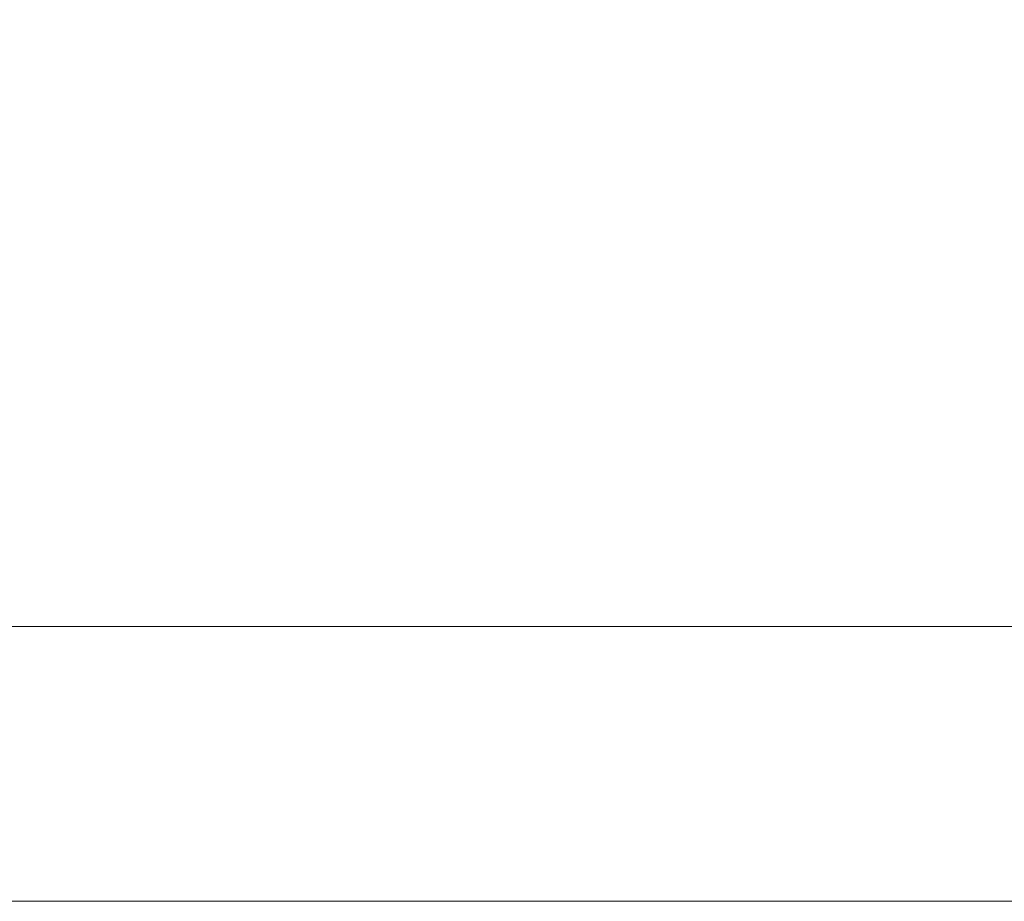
# Model space of a CAD drawing. Header units: millimetres. Extents: x 4 to 836, y 5 to 589.
# Tile 55 of 153: x 509 to 532, y 235 to 256. Entities that reach past the tile are written whole.
import ezdxf

# ---------------------------------------------------------------- set-up
doc = ezdxf.new("R2010")
doc.units = ezdxf.units.MM
doc.layers.add('1', color=7, linetype='Continuous', true_color=0xffffff)
doc.styles.add('ideas_simplex', font='simplex.shx')
doc.dimstyles.get("Standard").update_dxf_attribs({"dimtxt": 0.18, "dimasz": 0.18, "dimexe": 0.18, "dimexo": 0.0625, "dimgap": 0.09, "dimtad": 0, "dimtih": 1, "dimtoh": 1, "dimdec": 4, "dimzin": 0, "dimdsep": 46, "dimtxsty": 'Standard', "dimcen": 0.09, "dimadec": 0, "dimazin": 0, "dimtfac": 1, "dimtdec": 4, "dimtofl": 0, "dimtmove": 0, "dimatfit": 3, "dimfxl": 1, "dimtolj": 1, "dimtzin": 0, "dimarcsym": 0})

# ---------------------------------------------------------------- blocks, each defined once
blk = doc.blocks.new('_U2')
at = {"layer": '1', "color": 152, "lineweight": 13}
for p, q in [((533.358102, 256.097779), (581.720135, 256.097779)), ((487.549031, 241.643112), (581.720135, 241.643112))]:
    blk.add_line(p, q, dxfattribs=at)
at = {"layer": '1', "color": 27, "lineweight": 13}
blk.add_line((579.720135, 241.643112), (579.720135, 256.097779), dxfattribs=at)
at = {"layer": '1', "color": 87, "lineweight": 25}
for p, q in [((578.220135, 254.487946), (572.595135, 254.487946)), ((572.595135, 254.487946), (572.595135, 252.987946)), ((578.220135, 252.987946), (578.220135, 254.487946)), ((572.595135, 244.752946), (572.595135, 243.252946)), ((578.220135, 243.252946), (578.220135, 244.752946)), ((572.595135, 243.252946), (578.220135, 243.252946))]:
    blk.add_line(p, q, dxfattribs=at)
at = {"layer": '1', "color": 27, "lineweight": 18}
for points in [[(579.720135, 256.097779), (580.249116, 253.097781), (579.191154, 253.097777)], [(579.720135, 241.643112), (579.191154, 244.64311), (580.249116, 244.643114)]]:
    blk.add_solid(points, dxfattribs=at)
at = {"layer": '1', "color": 87, "linetype": 'Continuous', "lineweight": 25, "char_height": 3, "attachment_point": 7, "rotation": 90, "line_spacing_factor": 1.204819, "style": 'ideas_simplex'}
for s, insert in [('\\W1.2097;14,5', (570.754135, 243.215446)), ('\\W1.2776;.57', (578.066635, 244.700446))]:
    blk.add_mtext(s, dxfattribs=dict(at, insert=insert))

msp = doc.modelspace()

# ---------------------------------------------------------------- linework, layer by layer
at = {"layer": '1', "color": 251, "linetype": 'Continuous', "lineweight": 18}
msp.add_line((463.492, 235.293), (553.508, 235.293), dxfattribs=at)

# ---------------------------------------------------------------- dimensions: what is measured, and where the dimension line sits
at = {"layer": '1', "color": 87, "linetype": 'Continuous', "lineweight": 25}
dim = msp.add_linear_dim(base=(579.72, 256.098), p1=(485.049, 241.643), p2=(530.858, 256.098), angle=90, text='<>\\P[\\C87;\\H3.00;\\Fsimplex.shx;.57\\Fsimplex.shx;\\H3.00;\\C87; ]', dimstyle='Standard', override={"dimtxt": 3, "dimasz": 3, "dimexe": 2, "dimexo": 2.5, "dimgap": 1.5, "dimtad": 1, "dimtih": 0, "dimtoh": 0, "dimdec": 1, "dimlfac": 1, "dimzin": 8, "dimdsep": 44, "dimlunit": 2, "dimtxsty": 'ideas_simplex', "dimsah": 1, "dimse1": 0, "dimse2": 0, "dimsd1": 0, "dimsd2": 0, "dimclrd": 27, "dimclre": 152, "dimclrt": 87, "dimtol": 0, "dimtm": -0.1, "dimtfac": 0.5, "dimtdec": 2, "dimtofl": 1, "dimtmove": 0, "dimtzin": 8, "dimlwd": 13, "dimlwe": 13}, dxfattribs=at)
dim.commit()
dim.dimension.update_dxf_attribs({"geometry": '_U2', "text_midpoint": (579.72, 248.87), "dimtype": 160})

doc.saveas('drawing.dxf')
